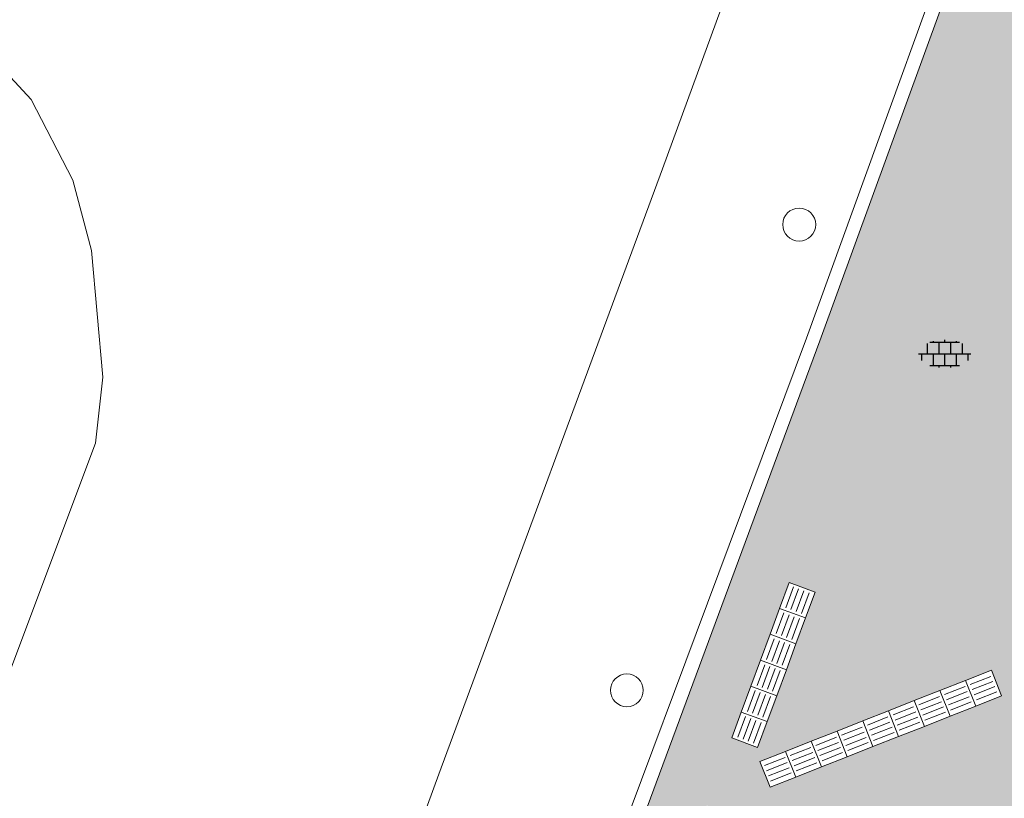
# Model space of a CAD drawing. Header units: metres. Extents: x 187916 to 189411, y 333285 to 334910.
# Tile 54 of 256: x 188109 to 188120, y 334597 to 334605. Entities that reach past the tile are written whole.
import ezdxf

# ---------------------------------------------------------------- set-up
doc = ezdxf.new("R2010")
doc.units = ezdxf.units.M
for name, color, linetype, lineweight in [('B-ME-IE-MEUBILAIR_WEGMEUBILAIR_PAAL-S', 253, 'Continuous', 18), ('B-ME-IE-TERREINAFSCHEIDING_KUNSTMATIG_MUUR-G', 253, 'IE-TERREINAFSCHEIDING-KUNSTMATIG-DICHT', 18), ('B-ME-VH-VERHARDING_ROOSTER-G', 253, 'Continuous', 18), ('B-ME-VH-VERHARDING_TEGEL-S', 253, 'Continuous', 25), ('B-WE-OG-BEBOUWING-GV', 253, 'Continuous', 15), ('B-WE-OG-TERREIN_ERF-GV', 253, 'Continuous', 15), ('N-WE-VH-VERHARDING_TEGEL-A', 254, 'Continuous', 5), ('N-WE-VH-VERKEERSTEGEL-S', 7, 'Continuous', 0)]:
    doc.layers.add(name, color=color, linetype=linetype, lineweight=lineweight)
doc.linetypes.add('IE-TERREINAFSCHEIDING-KUNSTMATIG-DICHT', pattern='A,8,-1,[82,NLCS.SHX,S=0.75,R=90,X=0,Y=0],-1', length=10)

# ---------------------------------------------------------------- blocks, each defined once
blk = doc.blocks.new('SVH-TEGEL_300X300_DUN_LINT_KL-SO')
for p, q in [((-2.25, 1.355676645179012), (-2.25, -6.969183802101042e-16)), ((-1.900843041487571, 1.499999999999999), (1.90084304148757, 1.499999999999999)), ((-1.5, 1.624087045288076), (-1.5, 1.499999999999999)), ((-0.7499999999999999, 1.5), (-0.7500000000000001, 1.377682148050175e-16)), ((3.325515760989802e-16, 1.810386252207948), (2.755364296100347e-16, 1.499999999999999)), ((0.7500000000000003, 1.499999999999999), (0.7500000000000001, -1.247991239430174e-15)), ((1.5, 1.624087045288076), (1.5, 1.499999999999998)), ((2.25, 1.355676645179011), (2.25, -4.133046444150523e-16)), ((0, 0), (-2.755364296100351e-16, -1.500000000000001)), ((-3.39489953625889, -4.866106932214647e-16), (3.39489953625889, -1.733835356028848e-15)), ((-3, -3.055132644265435e-15), (-3.000000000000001, -0.8474312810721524)), ((-1.5, -8.346865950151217e-16), (-1.5, -1.500000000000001)), ((1.5, -2.495982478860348e-15), (1.5, -1.500000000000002)), ((2.999999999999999, -2.495982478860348e-15), (2.999999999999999, -0.8474312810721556)), ((-1.900843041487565, -1.500000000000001), (1.900843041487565, -1.500000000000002)), ((-0.7500000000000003, -1.499999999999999), (-0.7500000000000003, -1.765655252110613)), ((0.7499999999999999, -1.500000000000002), (0.7499999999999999, -1.765655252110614))]:
    blk.add_line(p, q)
blk = doc.blocks.new('DTM')
at = {"layer": 'B-ME-IE-MEUBILAIR_WEGMEUBILAIR_PAAL-S'}
for centre, radius in [((188117.4510392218, 334602.9917971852), 0.1790394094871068), ((188115.581346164, 334597.9359210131), 0.1781131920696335)]:
    blk.add_circle(centre, radius, dxfattribs=at)
at = {"layer": 'B-ME-IE-TERREINAFSCHEIDING_KUNSTMATIG_MUUR-G', "ltscale": 0.2, "flags": 128}
for points in [[(188115.9679999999, 334603.5949999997), (188117.9470000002, 334609.0090000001)], [(188113.5430000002, 334597.025), (188115.968, 334603.5949999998)], [(188110.2680000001, 334588.0669999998), (188113.543, 334597.025)]]:
    blk.add_lwpolyline(points, dxfattribs=at)
at = {"layer": 'B-ME-VH-VERHARDING_ROOSTER-G', "ltscale": 0.2, "flags": 128}
for points in [[(188109.5290000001, 334585.557), (188111.4350000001, 334584.8849999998), (188114.594, 334593.4029999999), (188117.6740000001, 334601.7310000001), (188119.9189999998, 334607.8900000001), (188118.0520000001, 334608.588), (188118.0049999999, 334608.4440000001)], [(188109.5290000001, 334585.557), (188109.5810000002, 334585.7089999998), (188111.3500000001, 334585.0750000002), (188114.4309999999, 334593.4589999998), (188117.5320000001, 334601.7599999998), (188119.719, 334607.7990000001), (188118.0049999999, 334608.4440000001)]]:
    blk.add_lwpolyline(points, dxfattribs=at)
at = {"layer": 'B-WE-OG-BEBOUWING-GV', "ltscale": 0.2, "flags": 128}
blk.add_lwpolyline([(188108.309, 334605.222), (188109.119, 334604.348), (188109.571, 334603.474), (188109.773, 334602.709), (188109.897, 334601.337), (188109.818, 334600.619), (188108.896, 334598.171), (188107.37, 334594.295), (188106.83, 334594.073), (188106.094, 334594.049), (188104.918, 334594.491), (188104.428, 334595.006), (188104.208, 334595.643), (188104.014, 334597.948), (188103.476, 334600.546), (188102.914, 334601.797), (188101.983, 334602.827), (188100.856, 334604.004), (188100.293, 334604.667), (188100.024, 334605.28)], dxfattribs=at)
at = {"layer": 'B-WE-OG-TERREIN_ERF-GV', "ltscale": 0.2, "flags": 128}
blk.add_lwpolyline([(188100.024, 334605.28), (188100.293, 334604.667), (188100.856, 334604.004), (188101.983, 334602.827), (188102.914, 334601.797), (188103.476, 334600.546), (188104.014, 334597.948), (188104.208, 334595.643), (188104.428, 334595.006), (188104.918, 334594.491), (188106.094, 334594.049), (188106.83, 334594.073), (188107.37, 334594.295), (188108.896, 334598.171), (188109.818, 334600.619), (188109.897, 334601.337), (188109.773, 334602.709), (188109.571, 334603.474), (188109.119, 334604.348), (188108.309, 334605.222)], dxfattribs=at)
at = {"layer": 'B-ME-VH-VERHARDING_TEGEL-S', "xscale": 0.084, "yscale": 0.084, "zscale": 0.084}
blk.add_blockref('SVH-TEGEL_300X300_DUN_LINT_KL-SO', (188119.029, 334601.588), dxfattribs=at)
blk = doc.blocks.new('SVH-VERKEERSTEGEL_300X300_GELEIDETEGEL')
blk.add_lwpolyline([(-0.15, 5.551115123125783e-17), (0.15, 5.551115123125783e-17), (0.15, -0.3), (-0.15, -0.3)], close=True)
at = {"lineweight": 0, "flags": 128}
for points in [[(0.12, -0.05999999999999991), (-0.1200000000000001, -0.05999999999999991)], [(0.12, -0.1199999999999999), (-0.1200000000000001, -0.1199999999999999)], [(0.12, -0.1799999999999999), (-0.1200000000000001, -0.1799999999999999)], [(0.12, -0.2399999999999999), (-0.12, -0.2399999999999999)]]:
    blk.add_lwpolyline(points, dxfattribs=at)
blk = doc.blocks.new('ontwerp Wilhelmina- & Engelenkampstraat')
at = {"layer": 'N-WE-VH-VERHARDING_TEGEL-A', "transparency": 33554610}
h = blk.add_hatch(color=256, dxfattribs=at)
h.dxf.hatch_style = 1
edge = h.paths.add_edge_path()
edge.add_line((188120.1416823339, 334596.5503531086), (188120.4418328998, 334597.5032134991))
edge.add_arc((188084.9476891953, 334608.2767982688), 37.09318490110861, 343.1153123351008, 343.2629847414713)
edge.add_line((188120.4694824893, 334597.5947307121), (188120.1931367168, 334597.6697176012))
edge.add_line((188120.1931367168, 334597.6697176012), (188119.903606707, 334597.7482820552))
edge.add_line((188119.903606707, 334597.7482820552), (188119.982171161, 334598.037812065))
edge.add_line((188119.982171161, 334598.037812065), (188120.060735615, 334598.3273420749))
edge.add_line((188120.060735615, 334598.3273420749), (188120.139300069, 334598.6168720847))
edge.add_line((188120.139300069, 334598.6168720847), (188120.2178645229, 334598.9064020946))
edge.add_line((188120.2178645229, 334598.9064020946), (188120.2964289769, 334599.1959321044))
edge.add_line((188120.2964289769, 334599.1959321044), (188120.3749934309, 334599.4854621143))
edge.add_line((188120.3749934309, 334599.4854621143), (188120.6645234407, 334599.4068976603))
edge.add_line((188120.6645234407, 334599.4068976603), (188120.9458707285, 334599.3305536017))
edge.add_arc((188084.9476733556, 334608.2768028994), 37.09320140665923, 346.0436279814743, 346.1919259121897)
edge.add_line((188120.9689055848, 334599.4237571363), (188121.1927767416, 334600.3974414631))
edge.add_arc((188083.9418971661, 334608.5879252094), 38.14068763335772, 347.5994913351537, 358.3404075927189)
edge.add_line((188122.0665860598, 334607.4833212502), (188117.9470000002, 334609.0090000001))
edge.add_line((188117.9470000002, 334609.0090000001), (188117.8242362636, 334608.6731521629))
edge.add_line((188117.8242362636, 334608.6731521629), (188118.0520000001, 334608.588))
edge.add_line((188118.0520000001, 334608.588), (188119.9189999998, 334607.8900000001))
edge.add_line((188119.9189999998, 334607.8900000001), (188117.673999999, 334601.7309999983))
edge.add_line((188117.673999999, 334601.7309999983), (188114.594, 334593.4029999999))
edge.add_line((188114.594, 334593.4029999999), (188111.435, 334584.8849999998))
edge.add_line((188111.435, 334584.8849999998), (188109.5290000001, 334585.557))
edge.add_line((188109.5290000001, 334585.557), (188109.3579082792, 334585.6173219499))
edge.add_line((188109.3579082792, 334585.6173219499), (188108.1760000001, 334582.4359999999))
edge.add_line((188108.1760000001, 334582.4359999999), (188105.5299999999, 334575.2330000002))
edge.add_line((188105.5299999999, 334575.2330000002), (188104.1880000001, 334575.701))
edge.add_line((188104.1880000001, 334575.701), (188100.5797140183, 334576.9734506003))
edge.add_line((188100.5797140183, 334576.9734506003), (188099.9367995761, 334575.3224712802))
edge.add_arc((188101.6141102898, 334574.6693030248), 1.8000000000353, 158.7233654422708, 250.1009573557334)
edge.add_line((188101.0014553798, 334572.9767741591), (188104.8222028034, 334571.593755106))
edge.add_arc((188105.4348577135, 334573.286283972), 1.80000000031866, 250.1009573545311, 330.103485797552)
edge.add_line((188106.9953264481, 334572.3891009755), (188107.0451699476, 334572.4757936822))
edge.add_line((188107.0451699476, 334572.4757936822), (188107.5132721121, 334573.129460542))
edge.add_line((188107.5132721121, 334573.129460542), (188107.563115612, 334573.2161532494))
edge.add_line((188107.563115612, 334573.2161532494), (188115.301932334, 334586.6762629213))
edge.add_line((188115.301932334, 334586.6762629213), (188115.8003673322, 334587.5431899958))
edge.add_line((188115.8003673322, 334587.5431899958), (188115.8730216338, 334587.6695574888))
edge.add_line((188115.8730216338, 334587.6695574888), (188115.6129435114, 334587.8190879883))
edge.add_line((188115.6129435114, 334587.8190879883), (188115.3528653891, 334587.9686184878))
edge.add_line((188115.3528653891, 334587.9686184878), (188115.5023958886, 334588.2286966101))
edge.add_line((188115.5023958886, 334588.2286966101), (188115.6519263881, 334588.4887747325))
edge.add_line((188115.6519263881, 334588.4887747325), (188115.8014568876, 334588.7488528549))
edge.add_line((188115.8014568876, 334588.7488528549), (188115.9509873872, 334589.0089309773))
edge.add_line((188115.9509873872, 334589.0089309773), (188116.1005178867, 334589.2690090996))
edge.add_line((188116.1005178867, 334589.2690090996), (188116.2500483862, 334589.529087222))
edge.add_line((188116.2500483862, 334589.529087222), (188116.5101265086, 334589.3795567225))
edge.add_line((188116.5101265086, 334589.3795567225), (188116.7702046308, 334589.2300262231))
edge.add_line((188116.7702046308, 334589.2300262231), (188116.7972373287, 334589.2770441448))
edge.add_line((188116.7972373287, 334589.2770441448), (188117.295672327, 334590.1439712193))
edge.add_line((188117.295672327, 334590.1439712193), (188117.5515625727, 334590.5890406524))
edge.add_arc((188095.9824169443, 334602.990103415), 24.88000001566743, 330.1034857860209, 335.4906562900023)
edge.add_arc((188083.6591852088, 334608.608550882), 38.4235960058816, 335.4906562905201, 341.7102423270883)
h.paths.add_polyline_path([(188116.1049185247, 334594.893732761), (188115.82354367, 334594.997791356), (188116.4479062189, 334596.6860364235), (188116.7292810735, 334596.5819778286)], flags=16)
h.paths.add_polyline_path([(188117.1348365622, 334596.8843358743), (188117.0247128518, 334597.1633928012), (188119.5362251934, 334598.1545061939), (188119.6463489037, 334597.8754492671)], flags=16)
h.paths.add_polyline_path([(188115.2774476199, 334592.6575196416), (188114.6515361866, 334590.9698482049), (188114.3702565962, 334591.0741640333), (188114.9961680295, 334592.7618354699)], flags=16)
h.paths.add_polyline_path([(188117.0001697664, 334597.3144305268), (188116.7187916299, 334597.4184802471), (188117.3431519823, 334599.1067261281), (188117.6245301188, 334599.0026764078)], flags=16)
h.paths.add_polyline_path([(188115.0339475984, 334590.2649857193), (188115.7924890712, 334589.3351390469), (188115.5600274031, 334589.1455036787), (188114.8014859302, 334590.075350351), (188114.6118505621, 334590.3078120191), (188114.8443122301, 334590.4974473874)], flags=16)
at = {"layer": 'N-WE-VH-VERKEERSTEGEL-S', "xscale": -1}
for p, rotation in [((188117.2911271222, 334598.9660370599), 69.70630745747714), ((188117.1870774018, 334598.6846589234), 69.70630745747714), ((188117.0830276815, 334598.4032807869), 69.70630745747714), ((188116.9789724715, 334598.1219046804), 69.70630745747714), ((188119.5068204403, 334597.820387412), 201.5355861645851), ((188119.2277603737, 334597.710271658), 201.5355861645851), ((188116.8749227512, 334597.8405265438), 69.70630745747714), ((188118.9487097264, 334597.6001320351), 201.5355861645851), ((188118.6696496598, 334597.4900162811), 201.5355861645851), ((188118.390592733, 334597.3798925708), 201.5355861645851), ((188116.7708164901, 334597.5591693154), 69.70630745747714), ((188118.1115326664, 334597.2697768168), 201.5355861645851), ((188117.8324788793, 334597.1596451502), 201.5355861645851), ((188117.5534219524, 334597.0495214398), 201.5355861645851), ((188117.2743650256, 334596.9393977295), 201.5355861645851)]:
    blk.add_blockref('SVH-VERKEERSTEGEL_300X300_GELEIDETEGEL', p, dxfattribs=dict(at, rotation=rotation))

msp = doc.modelspace()

# ---------------------------------------------------------------- block references
msp.add_blockref('DTM', (0, 0))

# ---------------------------------------------------------------- next in the draw order: block references
msp.add_blockref('ontwerp Wilhelmina- & Engelenkampstraat', (0, 0))

doc.saveas('drawing.dxf')
